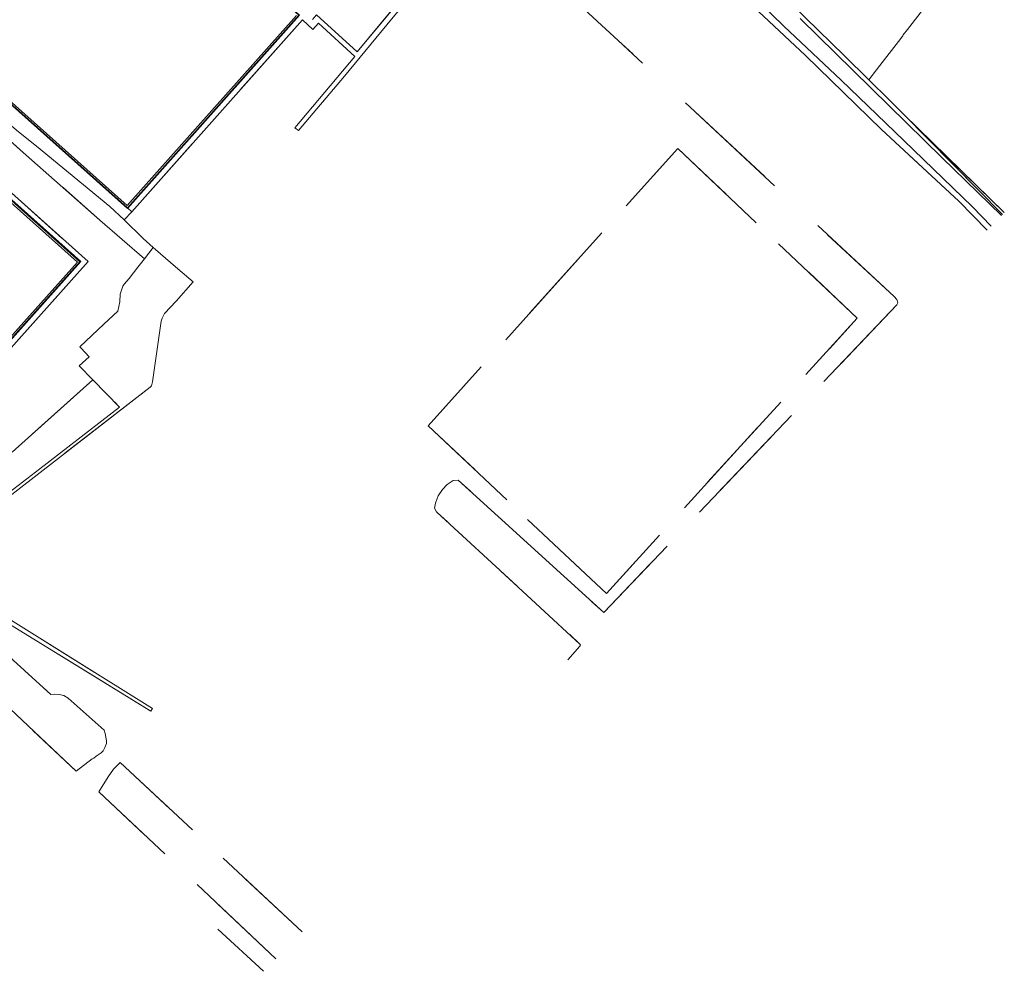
# Model space of a CAD drawing. Header units: metres. Extents: x 113074 to 114313, y 482627 to 483855.
# Tile 62 of 78: x 113883 to 114159, y 482627 to 482893. Entities that reach past the tile are written whole.
import ezdxf

# ---------------------------------------------------------------- set-up
doc = ezdxf.new("R2010")
doc.units = ezdxf.units.M
doc.header["$MEASUREMENT"] = 0
doc.linetypes.add('DGN Style 2', pattern=[50.429501, 30.257701, -20.1718])
for name, color, linetype, lineweight in [('BGT-Lijnen - BTD Grasland overig (v)', 94, 'Continuous', 13), ('BGT-Lijnen - BTD Groenvoorziening  bosplantsoen (v)', 94, 'Continuous', 13), ('BGT-Lijnen - BTD Groenvoorziening  gras- en kruidachtigen (v)', 94, 'Continuous', 13), ('BGT-Lijnen - OTD Gesloten verharding  asfalt (v)', 7, 'Continuous', 13), ('BGT-Lijnen - OTD Gesloten verharding  kunststof (v)', 7, 'Continuous', 13), ('BGT-Lijnen - OTD Onverhard (v)', 7, 'Continuous', 13), ('BGT-Lijnen - OTD Open verharding  beton element (v)', 7, 'Continuous', 13), ('BGT-Lijnen - OTD Open verharding  betonstraatstenen(v)', 7, 'Continuous', 13), ('BGT-Lijnen - OTD Open verharding  tegels (v)', 7, 'Continuous', 13), ('BGT-Lijnen - OTD Open verharding (v)', 7, 'Continuous', 13), ('BGT-Lijnen - OWT Oever_ slootkant (v)', 4, 'Continuous', 13), ('BGT-Lijnen - SHD Hek (l)', 211, 'Continuous', 13), ('BGT-Lijnen - WGD Voetpad (v)', 7, 'Continuous', 13), ('BGT-Lijnen - WTD Waterloop  sloot (v)', 4, 'Continuous', 13)]:
    doc.layers.add(name, color=color, linetype=linetype, lineweight=lineweight)

msp = doc.modelspace()

# ---------------------------------------------------------------- linework, layer by layer
at = {"layer": 'BGT-Lijnen - BTD Grasland overig (v)', "linetype": 'DGN Style 2', "lineweight": 13, "flags": 128}
for points in [[(114130.48, 482866.91), (114158.21, 482838.92)], [(114158.68, 482839.4), (114130.48, 482866.91)]]:
    msp.add_lwpolyline(points, dxfattribs=at)
at = {"layer": 'BGT-Lijnen - BTD Groenvoorziening  bosplantsoen (v)', "linetype": 'DGN Style 2', "lineweight": 13, "flags": 128}
for points in [[(114124.28, 482862.69), (114103.1, 482883.37), (114075.3, 482909.43)], [(114035.22, 482901.75), (114050.64, 482887.58), (114127.86, 482815.9)], [(114153.91, 482834.52), (114146, 482842.61), (114124.28, 482862.69)], [(114127.86, 482815.9), (114128.57, 482815.1), (114128.85, 482814.19)], [(114128.85, 482814.19), (114128.61, 482813.62), (114046.63, 482727.55)], [(114001.49, 482761.97), (114000.25, 482760.19), (114000, 482759.48)], [(114004.5, 482764.5), (114002.8, 482763.4), (114001.49, 482761.97)], [(114046.63, 482727.55), (114005.88, 482764.56), (114004.5, 482764.5)], [(114000, 482759.48), (113999.53, 482758.11), (113999.25, 482756.75)], [(113999.25, 482756.75), (113999.8, 482755.74), (114000, 482755.55)], [(114000, 482755.55), (114039.94, 482718.74), (114040.1, 482718.41)], [(113891.94, 482704.63), (113854.84, 482738.3), (113852.55, 482735.82)], [(113850.25, 482729.24), (113850.96, 482728.44), (113898.95, 482683.21)], [(114040.1, 482718.41), (114039.93, 482718.14), (114036.53, 482714.33)], [(113894.23, 482704.65), (113893.01, 482704.69), (113891.94, 482704.63)], [(113896.79, 482703.63), (113895.52, 482704.33), (113894.23, 482704.65)], [(113906.86, 482694.66), (113896.79, 482703.63)], [(113907.44, 482691.64), (113907.14, 482693.75), (113906.86, 482694.66)], [(113907.01, 482689.8), (113907.43, 482690.89), (113907.44, 482691.64)], [(113903.94, 482686.86), (113904.57, 482687.39), (113906.02, 482688.33)], [(113906.02, 482688.33), (113906.52, 482688.84), (113907.01, 482689.8)], [(113898.95, 482683.21), (113903.48, 482686.59), (113903.94, 482686.86)], [(113911.32, 482685.59), (113909.44, 482683.71), (113907.98, 482681.56)], [(113962.24, 482638.25), (113911.32, 482685.59)], [(113907.98, 482681.56), (113905.35, 482677.41), (113954.85, 482630.69)]]:
    msp.add_lwpolyline(points, dxfattribs=at)
at = {"layer": 'BGT-Lijnen - BTD Groenvoorziening  gras- en kruidachtigen (v)', "linetype": 'DGN Style 2', "lineweight": 13, "flags": 128}
for points in [[(114050.64, 482887.58), (114035.22, 482901.75), (114036.76, 482903.08)], [(113765.86, 482840.3), (113819.43, 482899.91), (113902.35, 482825.72)], [(113966.25, 482894.75), (113977.57, 482884.41), (113991.39, 482901.01)], [(113965.25, 482890.66), (113962.3, 482893.31), (113914.54, 482839.64)], [(113987.25, 482893.5), (113974.07, 482877.6), (113961.18, 482862.33)], [(113976.96, 482883.08), (113966.79, 482892.43), (113965.25, 482890.66)], [(114128.57, 482815.1), (114127.86, 482815.9), (114050.64, 482887.58)], [(113884.98, 482855.51), (113870.51, 482868.31), (113856.47, 482880.88)], [(113961.18, 482862.33), (113960.14, 482863.14), (113976.96, 482883.08)], [(114117.54, 482809.89), (114067.3, 482857.35), (113997.49, 482779.78)], [(114047.35, 482732.87), (113997.49, 482779.78), (114067.3, 482857.35)], [(114067.3, 482857.35), (114117.54, 482809.89), (114047.35, 482732.87)], [(113918.07, 482826.45), (113905.65, 482837.29), (113884.98, 482855.51)], [(113914.54, 482839.64), (113912.42, 482837.42), (113917.77, 482832.2)], [(113917.77, 482832.2), (113920.57, 482829.64), (113921.16, 482829.1)], [(113921.16, 482829.1), (113925.38, 482825.48), (113927.43, 482823.71)], [(113902.35, 482825.72), (113846.68, 482763.45), (113836.24, 482772.87)], [(113915.01, 482822.6), (113916.26, 482824.12), (113918.07, 482826.45)], [(113912.42, 482819.35), (113913.8, 482820.97), (113915.01, 482822.6)], [(113927.43, 482823.71), (113931.74, 482820.02), (113926.97, 482814.67)], [(113911.29, 482816.6), (113912.01, 482818.87), (113912.42, 482819.35)], [(113910.62, 482811.87), (113911.2, 482814.42), (113911.29, 482816.6)], [(113926.97, 482814.67), (113923.71, 482811.17), (113923.03, 482809.92)], [(114128.61, 482813.62), (114128.85, 482814.19), (114128.57, 482815.1)], [(113900.01, 482801.86), (113906.72, 482808.19), (113910.62, 482811.87)], [(114005.88, 482764.56), (114046.63, 482727.55), (114128.61, 482813.62)], [(113923.03, 482809.92), (113922.75, 482809.06), (113920.33, 482792.11)], [(113997.49, 482779.78), (114047.35, 482732.87), (114117.54, 482809.89)], [(113902.6, 482799.11), (113900.35, 482801.5), (113900.01, 482801.86)], [(113903.62, 482792.66), (113899.82, 482796.54), (113902.6, 482799.11)], [(113850.77, 482742), (113875.14, 482767.07), (113903.62, 482792.66)], [(113903.62, 482792.66), (113875.14, 482767.07), (113850.77, 482742)], [(113888.82, 482767.76), (113911.13, 482784.96), (113903.62, 482792.66)], [(113919.72, 482790.62), (113877.12, 482757.65), (113876.58, 482757.02)], [(113920.33, 482792.11), (113920.06, 482790.99), (113919.72, 482790.62)], [(113871.02, 482753.33), (113879.09, 482760.3), (113888.82, 482767.76)], [(114000.25, 482760.19), (114001.49, 482761.97), (114002.8, 482763.4)], [(114002.8, 482763.4), (114004.5, 482764.5), (114005.88, 482764.56)], [(113999.53, 482758.11), (114000, 482759.48), (114000.25, 482760.19)], [(113999.8, 482755.74), (113999.25, 482756.75), (113999.53, 482758.11)], [(114039.94, 482718.74), (114000, 482755.55), (113999.8, 482755.74)], [(113852.55, 482735.82), (113854.84, 482738.3), (113891.94, 482704.63)], [(113898.95, 482683.21), (113850.96, 482728.44), (113850.25, 482729.24)], [(113878.36, 482726.88), (113920.33, 482700.71), (113919.84, 482699.92)], [(113919.84, 482699.92), (113880.62, 482724.15), (113880.42, 482723.79)], [(114036.53, 482714.33), (114039.93, 482718.14)], [(114039.93, 482718.14), (114040.1, 482718.41), (114039.94, 482718.74)], [(113891.94, 482704.63), (113893.01, 482704.69), (113894.23, 482704.65)], [(113894.23, 482704.65), (113895.52, 482704.33), (113896.79, 482703.63)], [(113896.79, 482703.63), (113906.86, 482694.66)], [(113906.86, 482694.66), (113907.14, 482693.75), (113907.44, 482691.64)], [(113907.44, 482691.64), (113907.43, 482690.89), (113907.01, 482689.8)], [(113906.02, 482688.33), (113904.57, 482687.39), (113903.94, 482686.86)], [(113907.01, 482689.8), (113906.52, 482688.84), (113906.02, 482688.33)], [(113903.94, 482686.86), (113903.48, 482686.59), (113898.95, 482683.21)], [(113909.44, 482683.71), (113911.32, 482685.59), (113962.24, 482638.25)], [(113905.35, 482677.41), (113907.98, 482681.56), (113909.44, 482683.71)], [(113954.85, 482630.69), (113905.35, 482677.41)], [(113951.44, 482627.2), (113938.67, 482638.96)], [(113938.67, 482638.96), (113951.44, 482627.2)]]:
    msp.add_lwpolyline(points, dxfattribs=at)
at = {"layer": 'BGT-Lijnen - OTD Gesloten verharding  asfalt (v)', "linetype": 'Continuous', "lineweight": 13, "flags": 128}
for points in [[(113870.51, 482868.31), (113884.98, 482855.51), (113905.65, 482837.29)], [(113887.91, 482857.95), (113882.87, 482862.01), (113877.91, 482866.18)], [(113912.42, 482837.42), (113908.41, 482841.14), (113887.91, 482857.95)], [(113905.65, 482837.29), (113918.07, 482826.45), (113920.57, 482829.64)], [(113920.57, 482829.64), (113917.77, 482832.2), (113912.42, 482837.42)]]:
    msp.add_lwpolyline(points, dxfattribs=at)
at = {"layer": 'BGT-Lijnen - OTD Gesloten verharding  kunststof (v)', "linetype": 'Continuous', "lineweight": 13, "flags": 128}
for points in [[(113833.32, 482912.76), (113913.28, 482841.42), (113960.6, 482894.58)], [(113851.92, 482772.57), (113899.38, 482825.55), (113819.47, 482897)]]:
    msp.add_lwpolyline(points, dxfattribs=at)
at = {"layer": 'BGT-Lijnen - OTD Onverhard (v)', "linetype": 'Continuous', "lineweight": 13, "flags": 128}
for points in [[(114085.07, 482911.85), (114092.24, 482904.53), (114113.87, 482883.31)], [(114131.64, 482890.66), (114142.24, 482904.41), (114145.29, 482908.33)], [(114142.24, 482904.41), (114131.64, 482890.66), (114130.43, 482889.09)], [(114123.89, 482880.55), (114129.05, 482887.28), (114130.26, 482888.86)], [(114130.43, 482889.09), (114130.26, 482888.86), (114129.05, 482887.28)], [(114130.26, 482888.86), (114130.43, 482889.09), (114131.64, 482890.66)], [(114129.05, 482887.28), (114123.89, 482880.55), (114120.79, 482876.52)], [(114113.87, 482883.31), (114120.79, 482876.52), (114123.89, 482880.55)], [(114120.79, 482876.52), (114126.51, 482870.91), (114130.48, 482866.91)], [(114130.48, 482866.91), (114158.68, 482839.4)]]:
    msp.add_lwpolyline(points, dxfattribs=at)
at = {"layer": 'BGT-Lijnen - OTD Open verharding  beton element (v)', "linetype": 'Continuous', "lineweight": 13, "flags": 128}
for points in [[(113832.63, 482912.75), (113913.34, 482840.74), (113961.31, 482894.62)], [(113960.6, 482894.58), (113913.28, 482841.42), (113833.32, 482912.76)], [(113819.47, 482897), (113899.38, 482825.55), (113851.92, 482772.57)], [(113851.92, 482771.82), (113900.06, 482825.6), (113819.48, 482897.73)]]:
    msp.add_lwpolyline(points, dxfattribs=at)
at = {"layer": 'BGT-Lijnen - OTD Open verharding  betonstraatstenen(v)', "linetype": 'Continuous', "lineweight": 13, "flags": 128}
for points in [[(113914.54, 482839.64), (113913.34, 482840.74), (113832.63, 482912.75)], [(113882.87, 482862.01), (113887.91, 482857.95), (113908.41, 482841.14)], [(113908.41, 482841.14), (113912.42, 482837.42), (113914.54, 482839.64)]]:
    msp.add_lwpolyline(points, dxfattribs=at)
at = {"layer": 'BGT-Lijnen - OTD Open verharding  tegels (v)', "linetype": 'Continuous', "lineweight": 13, "flags": 128}
for points in [[(113902.35, 482825.72), (113819.43, 482899.91), (113765.86, 482840.3)], [(113819.48, 482897.73), (113900.06, 482825.6), (113851.92, 482771.82)], [(113836.24, 482772.87), (113846.68, 482763.45), (113902.35, 482825.72)]]:
    msp.add_lwpolyline(points, dxfattribs=at)
at = {"layer": 'BGT-Lijnen - OTD Open verharding (v)', "linetype": 'Continuous', "lineweight": 13, "flags": 128}
for points in [[(113921.16, 482829.1), (113920.57, 482829.64), (113918.07, 482826.45)], [(113927.43, 482823.71), (113925.38, 482825.48), (113921.16, 482829.1)], [(113918.07, 482826.45), (113916.26, 482824.12), (113915.01, 482822.6)], [(113915.01, 482822.6), (113913.8, 482820.97), (113912.42, 482819.35)], [(113926.97, 482814.67), (113931.74, 482820.02), (113927.43, 482823.71)], [(113912.42, 482819.35), (113912.01, 482818.87), (113911.29, 482816.6)], [(113911.29, 482816.6), (113911.2, 482814.42), (113910.62, 482811.87)], [(113923.03, 482809.92), (113923.71, 482811.17), (113926.97, 482814.67)], [(113910.62, 482811.87), (113906.72, 482808.19), (113900.01, 482801.86)], [(113920.33, 482792.11), (113922.75, 482809.06), (113923.03, 482809.92)], [(113900.01, 482801.86), (113900.35, 482801.5), (113902.6, 482799.11)], [(113902.6, 482799.11), (113899.82, 482796.54), (113903.62, 482792.66)], [(113903.62, 482792.66), (113911.13, 482784.96), (113888.82, 482767.76)], [(113876.58, 482757.02), (113877.12, 482757.65), (113919.72, 482790.62)], [(113919.72, 482790.62), (113920.06, 482790.99), (113920.33, 482792.11)], [(113888.82, 482767.76), (113879.09, 482760.3), (113871.02, 482753.33)], [(113919.84, 482699.92), (113920.33, 482700.71), (113878.36, 482726.88)], [(113880.42, 482723.79), (113880.62, 482724.15), (113919.84, 482699.92)]]:
    msp.add_lwpolyline(points, dxfattribs=at)
at = {"layer": 'BGT-Lijnen - OWT Oever_ slootkant (v)', "linetype": 'Continuous', "lineweight": 13, "flags": 128}
for points in [[(114048.71, 482934.9), (114075.3, 482909.43), (114103.1, 482883.37)], [(114097.02, 482891.58), (114076.91, 482911.16), (114058.93, 482928.62)], [(114113.87, 482883.31), (114092.24, 482904.53), (114085.07, 482911.85)], [(114130.55, 482859.53), (114113.07, 482876.43), (114097.02, 482891.58)], [(114101.61, 482893.66), (114141.32, 482854.76), (114157.92, 482838.62)], [(114103.1, 482883.37), (114124.28, 482862.69), (114146, 482842.61)], [(114126.51, 482870.91), (114120.79, 482876.52), (114113.87, 482883.31)], [(114158.21, 482838.92), (114130.48, 482866.91), (114126.51, 482870.91)], [(114154.99, 482835.62), (114149.79, 482841.06), (114130.55, 482859.53)], [(114146, 482842.61), (114153.91, 482834.52)]]:
    msp.add_lwpolyline(points, dxfattribs=at)
at = {"layer": 'BGT-Lijnen - SHD Hek (l)', "linetype": 'Continuous', "lineweight": 13, "flags": 128}
for points in [[(113832.46, 482912.7), (113913.36, 482840.57), (113961.46, 482894.65), (113880.57, 482966.76), (113832.46, 482912.7)], [(113851.99, 482771.66), (113900.26, 482825.71), (113819.43, 482897.9), (113771.15, 482843.91), (113851.99, 482771.66)]]:
    msp.add_lwpolyline(points, dxfattribs=at)
at = {"layer": 'BGT-Lijnen - WGD Voetpad (v)', "linetype": 'Continuous', "lineweight": 13, "flags": 128}
for points in [[(113891.05, 482957.27), (113961.31, 482894.62), (113913.34, 482840.74)], [(113974.07, 482877.6), (113987.25, 482893.5), (114000.25, 482909.08)], [(113991.2, 482903.04), (113991.39, 482901.01), (113977.57, 482884.41)], [(113977.57, 482884.41), (113966.25, 482894.75), (113965.09, 482893.42)], [(113913.34, 482840.74), (113914.54, 482839.64), (113962.3, 482893.31)], [(113966.79, 482892.43), (113976.96, 482883.08), (113960.14, 482863.14)], [(113962.3, 482893.31), (113965.25, 482890.66), (113966.79, 482892.43)], [(113960.14, 482863.14), (113961.18, 482862.33), (113974.07, 482877.6)]]:
    msp.add_lwpolyline(points, dxfattribs=at)
at = {"layer": 'BGT-Lijnen - WTD Waterloop  sloot (v)', "linetype": 'Continuous', "lineweight": 13, "flags": 128}
for points in [[(114058.93, 482928.62), (114076.91, 482911.16), (114097.02, 482891.58)], [(114097.02, 482891.58), (114113.07, 482876.43), (114130.55, 482859.53)], [(114157.92, 482838.62), (114141.32, 482854.76), (114101.61, 482893.66)], [(114130.55, 482859.53), (114149.79, 482841.06), (114154.99, 482835.62)]]:
    msp.add_lwpolyline(points, dxfattribs=at)

doc.saveas('drawing.dxf')
